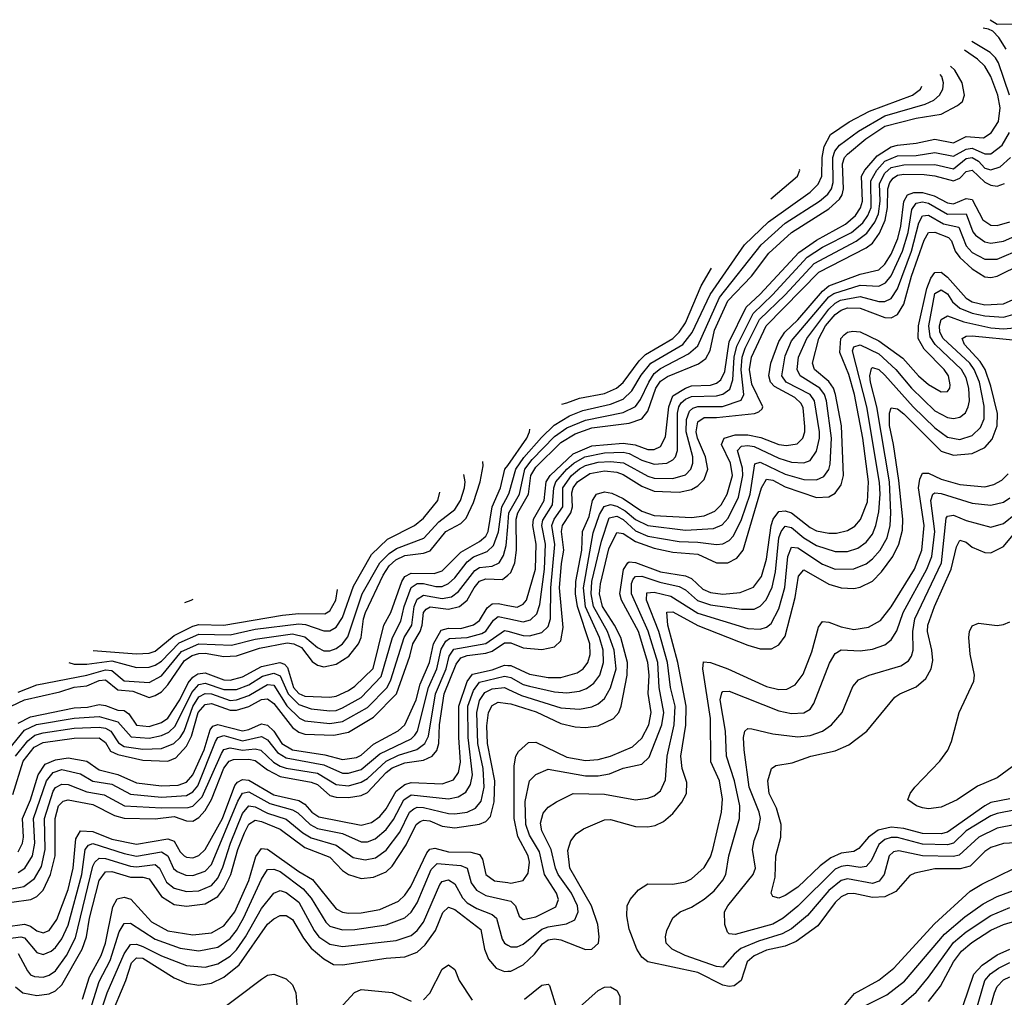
# Model space of a CAD drawing. Header units: inches. Extents: x 501365 to 657855, y 482276 to 547543.
# Tile 7 of 256: x 508435 to 511593, y 493176 to 496312. Entities that reach past the tile are written whole.
import ezdxf

# ---------------------------------------------------------------- set-up
doc = ezdxf.new("R2010")
doc.units = ezdxf.units.IN
doc.header["$MEASUREMENT"] = 0
doc.layers.add('A5409', color=7, linetype='Continuous')
doc.layers.add('A5419', color=7, linetype='Continuous')

msp = doc.modelspace()

# ---------------------------------------------------------------- linework, layer by layer
at = {"layer": 'A5409', "color": 5}
for points, elevation in [([(508407.2, 494110), (508450, 494130.2), (508564, 494156), (508610, 494170.9), (508650, 494175.7), (508690, 494192.4), (508710, 494194.5), (508750, 494162.2), (508797.9, 494157.9), (508850, 494138.2), (508870, 494143.8), (508890, 494156.5), (508910, 494178), (508963.2, 494256.8), (508987.8, 494272.2), (509010, 494278.9), (509030, 494280.4), (509090, 494269.5), (509130, 494272), (509203.6, 494296.4), (509293, 494313), (509314.3, 494310), (509338.3, 494298.3), (509373.5, 494253.5), (509390, 494241.5), (509410, 494236.7), (509450, 494244.3), (509490.6, 494270), (509522, 494310), (509529.8, 494330.2), (509537.5, 494390), (509544.4, 494410), (509601, 494530), (509620, 494560), (509640.9, 494579.1), (509670, 494593.3), (509730, 494601.4), (509751.1, 494608.9), (509802, 494670), (509850, 494695.6), (509866.7, 494713.3), (509890, 494763), (509912.1, 494830), (509921.3, 494881.3), (509920.4, 494895.1)], 2620), ([(508430, 494055), (508470, 494076.3), (508610, 494104.4), (508652.7, 494107.3), (508690, 494115.6), (508710, 494112.7), (508750, 494096.9), (508770, 494095.7), (508785.1, 494085.1), (508810, 494049.6), (508850, 494044.5), (508890, 494057.4), (508910, 494072), (508948.8, 494130), (508975.3, 494184.7), (508990, 494203.3), (509006.3, 494213.7), (509030, 494216.9), (509090, 494194.8), (509110, 494193.6), (509150, 494204.4), (509210, 494237.1), (509269.8, 494249.8), (509284.6, 494244.6), (509294.2, 494234.2), (509312.7, 494170), (509330, 494151.2), (509350, 494141.9), (509430, 494138.5), (509450, 494142), (509490, 494160.3), (509510, 494173.8), (509568.9, 494231.1), (509602.7, 494370), (509625.8, 494410), (509660.1, 494510), (509670, 494526.4), (509690, 494537.1), (509764.2, 494535.8), (509790, 494544.6), (509850, 494604.3), (509910, 494638), (509930, 494655.9), (509937.6, 494670), (509950.7, 494750), (509976.8, 494810), (509991, 494870), (510000, 494882.6)], 2580), ([(508430, 494154.5), (508490, 494178.4), (508650, 494209.7), (508710, 494226.6), (508730, 494224.7), (508770, 494191.6), (508850, 494185.5), (508890, 494207.8), (508954.2, 494285.8), (509010, 494310.5), (509114.6, 494305.4), (509190, 494325.2), (509310, 494342.6), (509350, 494332), (509390, 494298.4), (509410, 494288), (509430, 494287.5), (509450, 494295.1), (509470.4, 494309.6), (509487.7, 494332.3), (509533.3, 494470), (509590.2, 494569.8), (509619.9, 494600.1), (509643.9, 494616.1), (509730.9, 494649.1), (509778.8, 494701.2), (509830, 494741.3), (509848.5, 494770), (509861.1, 494810), (509863.8, 494830), (509859.7, 494853)], 2640), ([(508399, 493970), (508450, 494033.1), (508488.9, 494051.1), (508610, 494072), (508690, 494077.2), (508750, 494059.3), (508792.1, 494012.1), (508850, 494007.1), (508890, 494016.1), (508913, 494027), (508933.8, 494046.2), (508986.6, 494153.4), (509010, 494179.1), (509030, 494183.5), (509090, 494163.2), (509130, 494163.9), (509170, 494178.9), (509213.4, 494206.6), (509250, 494215.6), (509270, 494207.5), (509296.4, 494150), (509330, 494115.5), (509370, 494101), (509430, 494094.9), (509450, 494096.2), (509470, 494104.8), (509530, 494138.1), (509594.6, 494205.4), (509630.3, 494330), (509657.6, 494382.4), (509668.1, 494430), (509690, 494490.4), (509710, 494503.8), (509730, 494503.5), (509770, 494493.5), (509790, 494494.4), (509810, 494503.4), (509830, 494521.9), (509870, 494573.5), (509890, 494588.8), (509933.8, 494606.2), (509954.6, 494625.4), (509970.9, 494669.1), (509981, 494750), (510000, 494784.9)], 2560), ([(508592.5, 494249.8), (508610, 494244.9), (508650, 494244.8), (508730, 494256), (508810, 494234.1), (508850, 494234.8), (508870, 494241.1), (508890, 494254.9), (508946.7, 494313.3), (509010, 494341.5), (509110, 494339.2), (509190, 494357.2), (509330, 494374.2), (509351.9, 494371.9), (509410, 494351.6), (509430, 494352.1), (509450, 494363.5), (509470, 494394.2), (509505.4, 494494.6), (509563.2, 494596.8), (509614.6, 494645.4), (509700.8, 494690), (509730, 494713), (509776.3, 494770), (509782.4, 494796.9)], 2660), ([(508421.7, 493950), (508460.7, 493999.3), (508483.2, 494016.8), (508510, 494024.8), (508610, 494039.1), (508690, 494042.3), (508710, 494039.1), (508727.8, 494030), (508752.1, 493992.1), (508770, 493981), (508830, 493972.1), (508890, 493974.7), (508929.5, 493990.5), (508950, 494009), (508962.3, 494030), (508990, 494108.8), (509010, 494139.8), (509030, 494151), (509050, 494149.4), (509110, 494128.6), (509130, 494130.4), (509170, 494144.1), (509230, 494179.8), (509250, 494177.3), (509291.6, 494111.6), (509332, 494072), (509350, 494062.8), (509430, 494054.2), (509470, 494061), (509550, 494106.1), (509613.6, 494170), (509625.4, 494194.6), (509668, 494330), (509692.4, 494370), (509699.7, 494430), (509710, 494453.2), (509730, 494465.7), (509790, 494455), (509819.4, 494460.6), (509842.4, 494477.6), (509894.5, 494545.5), (509910, 494555), (509950, 494559.2), (509973.2, 494570), (509986.7, 494593.3), (509994.7, 494625.3), (510000, 494685.7)], 2540), ([(508413.3, 493826.7), (508446.7, 493933.3), (508481.9, 493978.1), (508510, 493993.9), (508610, 494007.1), (508690, 494008.1), (508710, 493993.8), (508726.2, 493966.2), (508750, 493954.6), (508830, 493936.5), (508910, 493933.3), (508935.6, 493944.4), (508970, 493981.6), (508986.4, 494013.6), (509007.3, 494090), (509030, 494115.8), (509050, 494118.9), (509110, 494097.4), (509130, 494096.9), (509170, 494108.8), (509210, 494131), (509230, 494133.8), (509250, 494118.7), (509310, 494041.9), (509330, 494026.1), (509350, 494020.5), (509442.5, 494017.5), (509490, 494026.8), (509570, 494074.7), (509643.4, 494150), (509686.7, 494270), (509695.9, 494310), (509719, 494350), (509725.7, 494370), (509729.8, 494410), (509738.8, 494421.2), (509751.7, 494428.3), (509810, 494421.6), (509845.9, 494430), (509870.1, 494449.9), (509892, 494490), (509910, 494511.3), (509930, 494518.7), (509983.5, 494516.5), (510000, 494530.6)], 2520), ([(508670.3, 494288.9), (508810, 494278.1), (508850, 494280.3), (508870, 494286.5), (508930, 494336.5), (508990, 494366.7), (509010, 494372.2), (509090, 494370.2), (509278.3, 494401.7), (509330, 494407), (509413.4, 494406.6), (509430, 494416.4), (509449.4, 494450), (509454.2, 494484.2)], 2680), ([(508430, 493642.6), (508443.5, 493670), (508446.8, 493690), (508443.8, 493750), (508470, 493810), (508494, 493890), (508516.2, 493923.8), (508550, 493938.2), (508590, 493944), (508650, 493933.5), (508690, 493906.2), (508750, 493890.6), (508810, 493863.9), (508890, 493854.5), (508943.3, 493856.7), (508970, 493866.1), (508989.8, 493890.2), (509026.2, 493970), (509045.5, 494034.5), (509054.3, 494045.7), (509070, 494051.5), (509150, 494031), (509170, 494035.3), (509210, 494053.5), (509230, 494049), (509250, 494029.5), (509275.8, 493990), (509309.8, 493969.8), (509413.6, 493953.6), (509470, 493938.6), (509514.9, 493945.1), (509530, 493952.6), (509570, 493988.1), (509648.6, 494031.4), (509669.8, 494050.2), (509706.2, 494130), (509719.1, 494180.9), (509748.9, 494250), (509762.3, 494310), (509786.5, 494353.5), (509810, 494360.4), (509850, 494359.6), (509890, 494371.3), (509910, 494385.3), (509934.7, 494425.3), (509950, 494438.1), (509970, 494439), (510000, 494433.5)], 2480), ([(508964.8, 494443.1), (508985.4, 494450), (508991.5, 494453.4)], 2720), ([(508430, 493576.7), (508451.2, 493590), (508475.6, 493630), (508483.1, 493670), (508479.4, 493750), (508521.3, 493870), (508542.9, 493897.1), (508570, 493906.9), (508630, 493893.3), (508669.9, 493869.9), (508730, 493859.3), (508790, 493827.5), (508890, 493818.3), (508970, 493823.2), (508990, 493835), (509005.9, 493854.1), (509063.4, 493996.6), (509070.5, 494009.5), (509090, 494015.4), (509150, 493999), (509210, 494012.3), (509230, 494001.7), (509261.3, 493961.3), (509290, 493944.2), (509410, 493921.5), (509470, 493895.5), (509490, 493894.8), (509530, 493907.1), (509590, 493957.5), (509690, 494005.3), (509702.6, 494017.4), (509710.6, 494030), (509745.8, 494170), (509773.2, 494230), (509786.6, 494293.4), (509801.5, 494318.5), (509813.2, 494326.8), (509870, 494330.8), (509916.7, 494343.3), (509930, 494350.3), (509954.4, 494385.6), (509970, 494397.9), (510000, 494391.5)], 2460), ([(508410, 493523.5), (508448.4, 493531.6), (508482.9, 493557.1), (508504.5, 493595.5), (508516.5, 493650), (508514.2, 493750), (508542.8, 493837.2), (508550, 493848.6), (508570, 493860.3), (508590, 493858.9), (508650, 493835.6), (508705.9, 493825.9), (508770.7, 493790.7), (508890, 493783.5), (508975.4, 493784.6), (508990.7, 493789.3), (509020.4, 493819.6), (509081.8, 493958.2), (509090, 493970.8), (509110, 493976.2), (509150, 493969.3), (509190, 493973.3), (509208.9, 493968.9), (509249.1, 493930), (509270, 493917.8), (509290, 493910.9), (509390, 493894.7), (509450, 493858.3), (509490, 493854.5), (509530, 493865.9), (509550, 493878), (509610, 493934.1), (509650, 493953), (509708.9, 493971.1), (509734.8, 493990), (509746, 494014), (509768.4, 494150), (509802.8, 494230), (509812.1, 494270), (509826.8, 494293.2), (509930, 494311.4), (509990, 494353.2), (510000, 494350.4)], 2440), ([(508410, 493480.9), (508470.3, 493489.7), (508490, 493499.6), (508510, 493519.5), (508534.2, 493570), (508548.3, 493630), (508548.6, 493750), (508560, 493790), (508574.3, 493805.7), (508590, 493809.8), (508670, 493794.1), (508739, 493759), (508770, 493750.8), (508870, 493749.1), (508930, 493755.9), (508970, 493742.2), (508990, 493741.4), (509010, 493752.4), (509030, 493775.1), (509050, 493810.1), (509090, 493911.5), (509106.9, 493933.1), (509121, 493939), (509170, 493940), (509190, 493936.1), (509230, 493906), (509270, 493884), (509370, 493866.7), (509390, 493858.3), (509430, 493823.7), (509450, 493818.2), (509490, 493817.3), (509530, 493823.2), (509550, 493832.6), (509610, 493896.8), (509630, 493912), (509670, 493927.9), (509730, 493937.1), (509758, 493950), (509772.3, 493967.7), (509779, 493990), (509781.8, 494050), (509796.8, 494150), (509835.3, 494244.7), (509850, 494265.5), (509870, 494272.7), (509930, 494279.9), (509950, 494287), (509990, 494313.2), (510000, 494313.5)], 2420), ([(508390, 493402.4), (508450, 493410.2), (508470, 493404.7), (508490, 493389.7), (508510, 493383.3), (508529.2, 493390.8), (508554.6, 493425.4), (508590, 493522), (508606.8, 493590), (508615.6, 493684.4), (508630, 493710.3), (508670, 493707.5), (508730, 493683.4), (508810, 493667.3), (508910, 493684.9), (508930, 493676.6), (508950, 493642.4), (508962.7, 493630), (508970, 493625.1), (508990, 493623.5), (509010, 493630.7), (509030.3, 493649.7), (509085, 493750), (509125, 493855), (509133.9, 493866.1), (509150, 493875), (509170, 493872.7), (509250, 493826), (509330, 493807.6), (509350, 493795.7), (509372.2, 493770), (509394.7, 493754.7), (509530, 493728.7), (509563.4, 493736.6), (509590, 493755.9), (509610, 493780.6), (509642.8, 493837.2), (509670, 493859.1), (509690, 493864.7), (509790, 493860.6), (509825.8, 493874.2), (509842.4, 493897.6), (509848.9, 493930), (509843.4, 494010), (509843.5, 494110), (509870.6, 494189.4), (509886.8, 494213.2), (509950, 494226.1), (509990, 494241.1), (510000, 494240.6)], 2380), ([(508390, 493363.7), (508438.8, 493370), (508450, 493366.4), (508490, 493319.5), (508510, 493313.8), (508536.1, 493323.9), (508550, 493335.5), (508570, 493363.4), (508590, 493407.3), (508634.3, 493570), (508645.2, 493650), (508655.4, 493664.6), (508670, 493669.1), (508770, 493637.4), (508810, 493629.3), (508890, 493642.5), (508910.4, 493630.4), (508928.8, 493588.8), (508939.6, 493579.6), (508967.9, 493567.9), (508990, 493566.9), (509030, 493580.5), (509050, 493602.2), (509134.7, 493805.3), (509150, 493831.3), (509170, 493835.1), (509237.4, 493797.4), (509310, 493777.9), (509327.4, 493767.4), (509366.5, 493730), (509390, 493717.7), (509470, 493701), (509530, 493674.3), (509550, 493674.3), (509575.3, 493684.7), (509610, 493714.9), (509633.4, 493746.7), (509667.3, 493810), (509690, 493825.8), (509810, 493813.2), (509841, 493819), (509866.3, 493833.7), (509881.3, 493858.7), (509887.4, 493890), (509872.9, 494010), (509872.6, 494110), (509890, 494159.9), (509910, 494187.1), (509990, 494206.4), (510000, 494204.2)], 2360), ([(508430, 493316.3), (508460.5, 493260.5), (508470, 493248.4), (508482.6, 493242.6), (508510, 493240.1), (508530, 493246.6), (508550, 493261.3), (508585.6, 493310), (508613.7, 493366.3), (508670, 493597.2), (508676, 493610), (508690, 493622.8), (508710, 493621.6), (508790, 493596.2), (508810, 493594.6), (508870, 493602.1), (508883, 493590), (508905.6, 493545.6), (508930, 493526.5), (508970, 493515.4), (509010, 493517.3), (509050, 493534.7), (509070, 493558.5), (509086.9, 493593.1), (509110.7, 493670), (509150, 493765.5), (509170, 493789.8), (509190, 493787.5), (509230, 493766.4), (509290, 493747.1), (509343.2, 493703.2), (509370, 493687.4), (509450, 493664.5), (509504.5, 493624.5), (509542.9, 493617.1), (509576.2, 493623.8), (509610, 493647.6), (509654.1, 493705.9), (509685.2, 493770), (509698.8, 493781.2), (509710, 493785.8), (509730, 493785.2), (509810, 493765.3), (509830, 493764.5), (509870, 493770.3), (509897.2, 493782.8), (509914.8, 493805.2), (509924.1, 493850), (509921.7, 493910), (509904.3, 493990), (509901.5, 494090), (509910, 494128.1), (509926.5, 494153.5), (509950, 494165.5), (509990, 494169.6), (510000, 494165)], 2340), ([(508421.1, 493210), (508445.1, 493190), (508490, 493181.5), (508530, 493187.5), (508550, 493197.3), (508570, 493215.8), (508635.4, 493330), (508649.8, 493370), (508659.1, 493430), (508689.5, 493550.5), (508710, 493578.7), (508730, 493579.3), (508790, 493561.5), (508830, 493561.7), (508850, 493555.8), (508890, 493499.5), (508930, 493473.8), (508970, 493468.1), (509030, 493476.3), (509070, 493499), (509090, 493524.9), (509111.7, 493570), (509134.5, 493650), (509155.9, 493704.1), (509170, 493731.6), (509190, 493743.8), (509210, 493740.5), (509270, 493715.8), (509350, 493657.1), (509430, 493625.6), (509470, 493582.6), (509490, 493570.1), (509530, 493557.6), (509570, 493561.1), (509610, 493578.5), (509630, 493596.4), (509674.5, 493665.5), (509706, 493730), (509719.5, 493740.5), (509730, 493744.7), (509750, 493741.8), (509790, 493725.3), (509830, 493719.9), (509910, 493731.3), (509930, 493739.7), (509944.4, 493755.6), (509957.1, 493802.9), (509958.4, 493870), (509935.7, 493990), (509932.8, 494047.2), (509938.6, 494090), (509950, 494112.3), (509970, 494123.1), (510000, 494118.7)], 2320), ([(508636.4, 493170), (508658.4, 493241.6), (508696.7, 493310), (508709.8, 493350), (508733.8, 493466.2), (508747.7, 493492.3), (508770, 493497.4), (508791.1, 493491.1), (508857.8, 493417.8), (508910, 493389.6), (508990, 493376), (509050, 493382.9), (509090, 493405.1), (509125.2, 493450), (509169.4, 493550.6), (509192.2, 493627.8), (509210, 493653.1), (509230, 493650.8), (509330, 493579.5), (509374.1, 493554.1), (509450, 493459.5), (509470, 493448.9), (509490, 493445.5), (509530, 493447.3), (509590, 493457.8), (509650, 493484.2), (509670, 493503.3), (509689, 493531), (509740.6, 493639.4), (509750, 493650.8), (509766, 493654), (509810, 493642.8), (509882, 493642), (509910, 493634.1), (509919.5, 493619.5), (509930.1, 493570.1), (509957.8, 493550), (510000, 493544.1)], 2280), ([(508633.7, 493046.3), (508690, 493226.9), (508725.4, 493294.6), (508754, 493386), (508770, 493412.4), (508790, 493413.9), (508870, 493362.4), (508950, 493333.6), (509010, 493325.1), (509070, 493336.6), (509110, 493364.6), (509130.6, 493390), (509153.3, 493430), (509210, 493555.5), (509230, 493585.6), (509250, 493587.2), (509270, 493579.1), (509344.1, 493524.1), (509370, 493493.6), (509416.9, 493416.9), (509430, 493404.7), (509470, 493392.8), (509510, 493393.5), (509610, 493408.1), (509670, 493430.8), (509690.5, 493449.5), (509710, 493479.2), (509754.2, 493585.8), (509774.3, 493605.7), (509850, 493598.8), (509870, 493590.1), (509883.2, 493543.2), (509899.7, 493519.7), (509930, 493502.3), (510000, 493487)], 2260), ([(508682.3, 493090), (508715.3, 493190), (508770, 493315), (508790, 493345.1), (508810, 493346.6), (508830, 493339.3), (508890, 493309.4), (508970, 493277.6), (509030, 493272.6), (509070, 493283.3), (509110, 493308.4), (509130, 493328), (509159.3, 493370), (509210, 493461.3), (509250, 493510.1), (509270, 493519.1), (509290, 493512.5), (509330, 493480.8), (509379.1, 493390), (509394.1, 493370), (509430, 493346.4), (509470, 493338.7), (509642, 493357.9), (509690, 493373.9), (509710, 493390.1), (509730, 493417.2), (509782, 493538), (509790, 493547.6), (509810, 493553.1), (509830, 493539.9), (509855.4, 493495.4), (509870, 493479.6), (509900.9, 493460.9), (509950, 493441.3), (509964.1, 493430), (509982.3, 493362.3), (509990, 493349.6), (510000, 493343.6)], 2240), ([(508725.2, 493110), (508775.4, 493230), (508793.7, 493286.3), (508810, 493302.2), (508830, 493301.8), (508930, 493238.3), (508970, 493221.5), (509010, 493215.4), (509050, 493221.1), (509090, 493240.6), (509139.4, 493280.6), (509230, 493410.5), (509250, 493428.2), (509270, 493438), (509290, 493438.2), (509310, 493425.5), (509345.5, 493365.5), (509370, 493334.2), (509410, 493299.6), (509441.5, 493281.5), (509470, 493280.2), (509610, 493301.2), (509670, 493305.6), (509710, 493321.1), (509735.8, 493344.2), (509768.1, 493390), (509792.4, 493447.6), (509810, 493465), (509830, 493457.5), (509913.4, 493393.4), (509925.8, 493330), (509938.3, 493298.3), (509963.5, 493270), (509990, 493259.3), (510000, 493259.9)], 2220), ([(509730, 493167.5), (509750, 493189.5), (509790, 493266), (509810, 493280.1), (509830, 493264.8), (509844.5, 493230), (509886.6, 493166.6)], 2180), ([(509050, 493113.3), (509210, 493234.3), (509230, 493246.9), (509250, 493250.1), (509290, 493235.6), (509310, 493216.3), (509320.1, 493190), (509326.4, 493126.4)], 2180), ([(509460.7, 493139.3), (509508.5, 493191.5), (509530, 493200.6), (509630, 493191.5), (509690, 493163.3)], 2180)]:
    msp.add_lwpolyline(points, dxfattribs=dict(at, elevation=elevation))
at = {"layer": 'A5419', "color": 5}
for points, elevation in [([(511547.1, 496312.4), (511570, 496298.2), (511630, 496299.1)], 2440), ([(511598.3, 496218.3), (511575.4, 496255.4), (511555.4, 496275.4), (511542.2, 496282.2), (511524.4, 496285.1)], 2440), ([(511609.3, 496070), (511574, 496174), (511564.9, 496190), (511547.1, 496207.1), (511488.8, 496242.2)], 2460), ([(510000, 494433.5), (510030, 494428.1), (510050, 494437.1), (510060.2, 494450), (510089.7, 494550), (510091.6, 494630), (510080.4, 494690), (510082.8, 494710), (510117.1, 494770), (510123.5, 494830), (510136.1, 494850), (510210, 494919.8), (510270, 494945.5), (510370, 494954.3), (510408.7, 494948.7), (510450, 494933.8), (510470, 494933.9), (510490, 494942.9), (510506.2, 494973.8), (510517.3, 495070), (510530, 495105.3), (510570, 495130.7), (510590, 495137.3), (510650, 495140), (510670, 495146.1), (510683.2, 495156.8), (510696.1, 495183.9), (510710, 495279.2), (510765.2, 495390), (510810, 495431.7), (510934.1, 495565.9), (510990, 495605.4), (511083.3, 495656.7), (511115.4, 495684.6), (511131.5, 495708.5), (511137.9, 495730), (511134.7, 495810), (511145.9, 495830), (511184.8, 495875.2), (511230, 495904.4), (511250, 495910.2), (511310, 495915.8), (511370, 495928.9), (511430, 495917), (511470, 495937.3), (511526.4, 495933.6), (511550.7, 495949.3), (511573.8, 495986.2), (511579, 496030), (511571.8, 496070), (511550, 496129.9), (511530, 496163), (511506.2, 496186.2), (511465.1, 496214.4)], 2480), ([(510000, 494530.6), (510010, 494539.1), (510023.2, 494570), (510028, 494610), (510026.7, 494710), (510032.6, 494730), (510067.1, 494790), (510073.9, 494850), (510090, 494876.5), (510170, 494955.9), (510216, 494984), (510270, 495002.7), (510390, 495018.3), (510430, 495032.3), (510450, 495056.7), (510475.3, 495130), (510490, 495152.4), (510512.8, 495167.2), (510611.6, 495208.4), (510635, 495225), (510649.1, 495250.9), (510663.6, 495316.4), (510706.2, 495410), (510781.7, 495490), (510837.1, 495562.9), (510909.7, 495630), (511030, 495706), (511063.8, 495736.2), (511072.7, 495750), (511077.3, 495770), (511073.4, 495850), (511080.5, 495870), (511090, 495881.3), (511148.3, 495930), (511210, 495970.5), (511310, 495996.6), (511390.5, 496009.5), (511443.1, 496036.9), (511459, 496050), (511465.5, 496070), (511457.2, 496110), (511433.6, 496150), (511419.7, 496163.5)], 2520), ([(510000, 494685.7), (510003.9, 494730), (510038.2, 494790), (510055.5, 494870), (510078.8, 494901.2), (510150, 494974.9), (510190, 495003.3), (510250, 495027.3), (510370, 495052.3), (510410, 495071.6), (510426.4, 495093.6), (510452.2, 495150), (510470, 495176.8), (510490, 495192.8), (510579.5, 495240.5), (510610, 495265.8), (510679.3, 495420.7), (510812.9, 495590), (510890, 495659.1), (511000.4, 495730), (511026.9, 495753.1), (511038, 495770), (511043.4, 495790), (511042.9, 495870), (511049.3, 495890.7), (511064.1, 495910), (511125.1, 495954.9), (511210, 496003.9), (511338.8, 496041.2), (511366.3, 496053.7), (511385.1, 496070), (511395.8, 496090), (511398, 496110), (511392.4, 496130), (511387.2, 496136.9)], 2540), ([(510000, 494784.9), (510005.3, 494794.7), (510026.1, 494870), (510051.8, 494908.2), (510108.3, 494971.7), (510149, 495011), (510198.6, 495041.4), (510241.4, 495058.6), (510330, 495079.3), (510370, 495095.1), (510398.5, 495121.5), (510427.9, 495172.1), (510458.6, 495210), (510561.8, 495270), (510591.6, 495308.4), (510649.5, 495430.5), (510759.5, 495590), (510836.6, 495663.4), (510970, 495759.4), (510995.7, 495784.3), (511007, 495810), (511008.5, 495870), (511015, 495905), (511035.8, 495944.2), (511094.9, 495985.1), (511160.6, 496019.4), (511298.1, 496070), (511323.8, 496090), (511328, 496099.3)], 2560), ([(510000, 494391.5), (510050, 494380.7), (510072.7, 494387.3), (510093.3, 494406.7), (510103.3, 494436.7), (510118, 494550), (510121.8, 494630), (510109.8, 494690), (510113.1, 494706.9), (510144.1, 494755.9), (510147.7, 494810), (510154.8, 494830), (510190, 494870.5), (510211.8, 494890), (510247.6, 494910), (510310, 494923.2), (510370, 494924.8), (510390, 494920.9), (510430, 494899.5), (510470, 494886.9), (510510, 494889.2), (510530, 494899.9), (510538.7, 494910), (510544.6, 494930), (510544.6, 495050), (510548.6, 495070), (510556.8, 495083.2), (510570, 495094.9), (510590, 495103.7), (510670, 495105.1), (510690, 495110.5), (510712.8, 495127.2), (510722.6, 495157.4), (510726.1, 495230), (510734.6, 495265.4), (510787.7, 495370), (510849.5, 495430), (510960.5, 495550), (511010, 495582.6), (511102.9, 495630), (511138.9, 495661.1), (511155.5, 495684.5), (511165.2, 495710), (511164.2, 495795.8), (511183.8, 495830), (511210, 495858.5), (511250, 495875.7), (511310, 495876.7), (511370, 495885.9), (511430, 495874.9), (511470, 495897.3), (511490, 495899.8), (511530, 495882.2), (511550, 495881.8), (511585.8, 495910), (511609.1, 495950.9)], 2460), ([(510000, 494350.4), (510050, 494336.5), (510070, 494336.2), (510110, 494346.2), (510130, 494365.1), (510137.8, 494390), (510138.6, 494490), (510151.4, 494628.6), (510141.3, 494690), (510149.2, 494710), (510176.6, 494750), (510177, 494810), (510204.9, 494850), (510230, 494871.6), (510250, 494882.1), (510290, 494892.9), (510330, 494895.2), (510371.1, 494891.1), (510450, 494848.1), (510470, 494842), (510530, 494839.9), (510570, 494852.7), (510587.3, 494870), (510594.1, 494890), (510593.5, 494910), (510572.6, 494990), (510574, 495030), (510583.3, 495056.7), (510593.5, 495066.5), (510610, 495071.8), (510688.8, 495071.2), (510748.7, 495091.3), (510757, 495110), (510748.8, 495188.8), (510752, 495230), (510761.7, 495258.3), (510807.4, 495350), (510889.8, 495430), (510982.8, 495530), (511117.7, 495602.3), (511152.3, 495627.7), (511177.5, 495662.5), (511189.2, 495690), (511194.3, 495730), (511192.8, 495787.2), (511210, 495819.5), (511230, 495838), (511270, 495846.8), (511370, 495848), (511430, 495834.4), (511470, 495866.9), (511490, 495870.5), (511510, 495858.3), (511530, 495836.3), (511550, 495830.8), (511579.8, 495840.2), (511613, 495870)], 2440), ([(510000, 494313.5), (510010, 494313.7), (510050, 494297.1), (510110, 494292.3), (510150, 494300.4), (510170, 494319.5), (510177.6, 494362.4), (510166, 494490), (510172.3, 494567.7), (510180.6, 494610), (510172.8, 494670), (510175.8, 494690), (510202.8, 494730), (510207.8, 494750), (510206, 494794), (510209.5, 494810), (510223.7, 494830), (510263.6, 494856.4), (510310, 494865), (510350, 494860.7), (510370, 494853.5), (510430, 494815.7), (510470, 494800.2), (510550, 494796.2), (510590, 494805.4), (510610, 494816.8), (510630, 494837.5), (510642, 494870), (510634.4, 494910), (510608.3, 494970), (510604.3, 494990), (510610, 495022.5), (510630, 495035.8), (510670, 495035.9), (510791.1, 495048.9), (510805.9, 495054.1), (510815.7, 495064.3), (510818.6, 495070), (510783.2, 495143.2), (510775.5, 495190), (510781.5, 495230), (510828.5, 495330), (510997.6, 495502.4), (511150, 495580), (511170, 495594.9), (511192.7, 495627.3), (511210.5, 495669.5), (511218.4, 495710), (511219.5, 495770), (511225.6, 495790), (511236.4, 495803.6), (511250, 495813.1), (511270, 495817), (511335.4, 495815.4), (511370, 495811.7), (511430, 495795), (511450, 495804), (511470, 495825.8), (511490, 495829.2), (511530, 495791.1), (511550, 495781), (511570, 495778.3), (511593.6, 495786.4)], 2420), ([(510843.6, 495737.2), (510929.8, 495810), (510936.8, 495830), (510936.2, 495831.8)], 2580), ([(510000, 494240.6), (510010, 494240), (510070, 494212.4), (510130, 494202), (510170, 494201.7), (510223.3, 494216.7), (510242.3, 494230), (510257.1, 494250), (510264.3, 494275.7), (510263.6, 494310), (510223.5, 494430), (510217.8, 494470), (510218.5, 494510), (510237.6, 494610), (510240, 494670), (510261.3, 494718.7), (510271.8, 494770), (510285.2, 494790), (510310, 494797.6), (510333.7, 494793.7), (510370, 494775.9), (510430, 494735.2), (510470, 494722), (510590, 494715), (510630, 494721.1), (510664.1, 494735.9), (510684.3, 494755.7), (510704.4, 494790), (510721.2, 494850), (510714.8, 494890), (510686, 494950), (510694, 494970), (510730, 494980), (510770, 494980.3), (510811.9, 494971.9), (510870, 494949.8), (510893.9, 494946.1), (510928.5, 494951.5), (510947, 494970), (510953.2, 494990), (510952.8, 495007.2), (510947.1, 495067.1), (510940.8, 495080.8), (510920.6, 495100.6), (510855.2, 495135.2), (510842.6, 495150), (510837, 495170), (510843.9, 495210), (510870, 495279.7), (510888.7, 495310), (510931, 495349), (511010, 495440.9), (511030, 495458.3), (511130, 495496), (511190, 495509.5), (511210, 495528.5), (511230, 495559.9), (511251.1, 495610), (511261.2, 495650), (511270.9, 495729.1), (511282.5, 495750), (511302.1, 495757.9), (511330, 495758.3), (511367.4, 495747.4), (511410, 495725.2), (511430, 495721.7), (511470, 495738.9), (511490, 495735.4), (511524.1, 495670), (511550, 495653.2), (511570, 495651.9), (511610, 495663.8)], 2380), ([(510000, 494204.2), (510010, 494202), (510050, 494179.8), (510070, 494174), (510150, 494156.5), (510190, 494152.9), (510230, 494157.9), (510253, 494167), (510276.1, 494183.9), (510295.5, 494210), (510307.7, 494250), (510305.7, 494290), (510294.6, 494330), (510249.1, 494429.1), (510242.7, 494490), (510273.9, 494666.1), (510294.7, 494725.3), (510309.3, 494750.7), (510330, 494756.5), (510350, 494751.3), (510376.5, 494736.5), (510410, 494708.5), (510450, 494689.3), (510570, 494674.7), (510660, 494680), (510688, 494692), (510707.3, 494712.7), (510739.9, 494780.1), (510754.5, 494850), (510753.2, 494873.2), (510737.4, 494930), (510750, 494944.1), (510770, 494946.8), (510790, 494943.1), (510870, 494905.9), (510910, 494892.8), (510949.6, 494890.4), (510970, 494898.3), (510990, 494928.6), (510999.5, 494970), (511000.5, 494990), (510983.7, 495090), (510969.9, 495110), (510893.1, 495150), (510879.2, 495170), (510890, 495233.7), (510910, 495282.1), (511030, 495423.3), (511045.7, 495434.3), (511130, 495460.3), (511190, 495457.5), (511211.9, 495468.1), (511230, 495491.1), (511266.3, 495570), (511284.1, 495630), (511296.5, 495703.5), (511310, 495723.8), (511330, 495728.2), (511350, 495723.3), (511410, 495688.2), (511470, 495689.3), (511492.2, 495632.2), (511500.8, 495620.8), (511530, 495600.2), (511550, 495595.6), (511590, 495602), (511664.5, 495635.5)], 2360), ([(510000, 494165), (510044.6, 494144.6), (510170, 494104.8), (510230, 494100.1), (510270, 494107.8), (510290, 494117.1), (510310, 494134.3), (510330, 494168.4), (510347.9, 494230), (510341.4, 494290), (510319.9, 494350), (510275, 494430), (510267.7, 494470), (510270.4, 494510), (510300.4, 494639.6), (510325.8, 494714.2), (510350, 494719.6), (510370, 494708.5), (510410, 494672.5), (510450, 494655.1), (510550, 494638.1), (510610, 494636.6), (510670, 494629), (510690, 494631), (510710, 494641.3), (510723.7, 494656.3), (510750, 494708.6), (510777.3, 494790), (510792.1, 494887.9), (510810, 494893.3), (510890, 494854.3), (510950, 494837.6), (510990, 494836.5), (511013.6, 494846.4), (511030, 494869.5), (511033.9, 494886.1), (511038.8, 494970), (511022.1, 495090), (511015.9, 495110), (511001.5, 495130), (510937.9, 495170), (510928.4, 495190), (510932.5, 495230), (510959.1, 495290), (511030, 495383.8), (511050, 495403.2), (511067.5, 495412.5), (511130, 495423.8), (511190, 495407.9), (511210, 495408.1), (511230, 495418.1), (511250.6, 495449.4), (511295.5, 495570), (511319.1, 495660.9), (511330, 495682.9), (511350, 495685.6), (511397.9, 495657.9), (511446.4, 495646.4), (511470, 495587.3), (511490, 495565.8), (511530, 495544.3), (511570, 495544.2), (511650, 495577.8)], 2340), ([(510000, 494118.7), (510010, 494117.3), (510091.6, 494091.6), (510170, 494054.8), (510216.5, 494043.5), (510250, 494041.8), (510290, 494046.6), (510339.1, 494070), (510356.6, 494090), (510363.8, 494110), (510383.7, 494210), (510383.9, 494250), (510362.4, 494330), (510342.6, 494370), (510304, 494430), (510294.1, 494470), (510297.3, 494502.7), (510324.9, 494615.1), (510350, 494667.1), (510370, 494664), (510410, 494638.5), (510470, 494616.4), (510530, 494604.5), (510610, 494597.9), (510670, 494570.1), (510706.3, 494570), (510735, 494585), (510754.7, 494610), (510814.4, 494810), (510830, 494838), (510850, 494834.9), (510890, 494813.8), (510990, 494779.4), (511030, 494781.6), (511050, 494793.4), (511070, 494819.8), (511077.1, 494850), (511070.2, 495009.8), (511051.7, 495110), (511044.4, 495130), (511030, 495151.7), (510983.7, 495190), (510977.4, 495210), (510997.5, 495290), (511019, 495330), (511050, 495366.1), (511070, 495380.7), (511090, 495388.2), (511130, 495386.7), (511210, 495357), (511230, 495356.1), (511250, 495366.9), (511270, 495399.6), (511295.1, 495490), (511335.4, 495604.6), (511350, 495630.1), (511370, 495631.2), (511413.8, 495613.8), (511423.1, 495603.1), (511435.3, 495570), (511450, 495549), (511490, 495513.3), (511530, 495487.8), (511550, 495485.2), (511570, 495489.8), (511650, 495529.1)], 2320), ([(510000, 493544.1), (510010, 493542.7), (510050, 493550.7), (510065.5, 493574.5), (510069.7, 493610), (510065.7, 493630), (510032.4, 493692.4), (510020.4, 493750), (510021.3, 493918.7), (510026.5, 493950), (510035, 493965), (510066.9, 493993.1), (510090, 493994.4), (510190, 493946), (510250, 493936.1), (510290, 493939.1), (510330, 493950), (510400.6, 493979.4), (510430, 494007.6), (510452.6, 494050), (510460.6, 494090), (510450.5, 494150.5), (510453.7, 494210), (510450, 494250), (510419.3, 494350), (510364.5, 494450), (510359.6, 494470), (510371.7, 494548.3), (510385.5, 494570), (510390, 494573.3), (510410, 494570.8), (510490, 494541.5), (510570, 494528.6), (510590, 494519.2), (510625.5, 494485.5), (510650, 494475), (510690.4, 494469.6), (510745.8, 494474.2), (510788.3, 494491.7), (510813.8, 494526.2), (510830, 494581.6), (510845.2, 494690), (510851.7, 494710), (510870, 494734.2), (510890, 494737), (510910, 494730.4), (510970, 494683.2), (510990, 494673), (511030, 494664.6), (511055, 494665), (511090, 494673.3), (511112.8, 494687.2), (511131.5, 494708.5), (511153.9, 494766.1), (511157.5, 494830), (511139, 494970), (511112.6, 495110), (511093.9, 495173.9), (511064.9, 495244.9), (511068.8, 495290), (511078.8, 495301.2), (511090, 495310), (511106.7, 495313.3), (511130, 495311), (511190, 495282.1), (511266.8, 495226.8), (511317.9, 495170), (511350, 495141.9), (511390, 495118.8), (511410, 495119.4), (511417.9, 495130), (511419.2, 495140.8), (511413.9, 495170), (511399.6, 495190), (511335.2, 495255.2), (511316.2, 495290), (511317.8, 495330), (511343.8, 495450), (511357.3, 495482.7), (511370, 495501.2), (511390, 495502.1), (511410, 495486.6), (511470, 495418.9), (511490, 495407), (511530, 495397.9), (511590, 495400.7), (511650, 495428)], 2280), ([(510173.4, 495078.7), (510190, 495083.6), (510230, 495097.7), (510310, 495113.3), (510349.4, 495130.6), (510370, 495147.9), (510421.9, 495218.1), (510442.1, 495237.9), (510529.9, 495290), (510550, 495309.5), (510570, 495340.1), (510621, 495459), (510653.5, 495515.3)], 2580), ([(510000, 493487), (510010, 493484.8), (510024.8, 493470), (510036.5, 493436.5), (510050, 493425.3), (510090, 493434), (510153.9, 493466.1), (510163, 493490), (510156.7, 493510), (510118.2, 493570), (510102.4, 493642.4), (510070, 493696.7), (510058.2, 493730), (510056.1, 493803.9), (510070, 493870.9), (510090, 493890.8), (510130, 493907.6), (510250, 493886.6), (510290, 493887), (510326.9, 493893.1), (510370.6, 493910.6), (510430, 493923.5), (510453.9, 493946.1), (510494.8, 494050), (510500.7, 494090), (510486, 494170), (510481.5, 494250), (510451, 494351), (510397, 494470), (510396.9, 494503.1), (510402.2, 494517.8), (510410, 494526.5), (510430, 494526.7), (510487.5, 494507.5), (510550, 494494), (510570, 494483.7), (510609.2, 494449.2), (510650, 494435), (510750, 494421), (510790, 494421.1), (510810, 494430.5), (510828.7, 494451.3), (510848, 494492), (510858.7, 494541.3), (510870, 494650.2), (510876.6, 494670), (510890, 494687.5), (510910, 494683.7), (510950, 494650.5), (510990, 494625.9), (511050, 494606.6), (511090, 494606.4), (511122.8, 494617.2), (511150, 494635.8), (511170, 494661.7), (511181.2, 494690), (511190, 494733.4), (511194.5, 494790), (511192.3, 494827.7), (511151.4, 495070), (511105.7, 495250), (511110, 495262.7), (511130, 495269.4), (511190, 495240.9), (511245, 495190), (511295, 495130), (511370, 495057.7), (511410, 495036.3), (511430, 495033), (511450, 495037.2), (511468.5, 495051.5), (511477.2, 495070), (511481.3, 495090), (511479.3, 495130), (511470, 495163.6), (511455.5, 495190), (511371.3, 495270), (511355, 495295), (511350.9, 495330), (511370, 495434), (511390, 495445.9), (511410, 495433.3), (511426.6, 495406.7), (511450, 495386.4), (511490, 495370.9), (511530, 495362), (511590, 495358.5), (511650, 495375.4)], 2260), ([(510000, 493343.6), (510010, 493337.6), (510030, 493337.9), (510050, 493346.7), (510110, 493394.7), (510130, 493402.3), (510188.7, 493411.3), (510215.2, 493424.8), (510226.4, 493450), (510223.9, 493470), (510204.6, 493510), (510162.3, 493570), (510153.1, 493590), (510139.9, 493650), (510109.9, 493710.1), (510105.6, 493734.4), (510113.3, 493766.7), (510130, 493785.5), (510156.4, 493803.6), (510210.3, 493829.7), (510310, 493827.9), (510410, 493809.6), (510450, 493814.7), (510470, 493822.7), (510490, 493838.3), (510506.6, 493873.4), (510511.5, 493950), (510533.7, 494050), (510536.8, 494110), (510522.1, 494170), (510513, 494250), (510484.3, 494350), (510445.5, 494450), (510446.4, 494473.6), (510470, 494475.3), (510522.9, 494462.9), (510610, 494407.9), (510770, 494358.9), (510810, 494357), (510830, 494363.7), (510844.7, 494375.3), (510870, 494422.8), (510889.3, 494490.7), (510898.3, 494590), (510910, 494619.7), (510930, 494618.3), (511010, 494565.5), (511050, 494549.8), (511110, 494550.7), (511150, 494567.1), (511170, 494582.7), (511194.5, 494610), (511216.8, 494650), (511227.1, 494690), (511229.2, 494730.8), (511224, 494830), (511184.4, 495070), (511163.2, 495150), (511161.4, 495170), (511166.6, 495193.4), (511170, 495196.6), (511190, 495190.1), (511210, 495172), (511300.2, 495070), (511370, 495002.8), (511410, 494972.6), (511450, 494965.6), (511490, 494978.9), (511516.1, 495003.9), (511527.7, 495032.3), (511527.9, 495072.1), (511512.7, 495150), (511496.3, 495190), (511482.4, 495210), (511396.4, 495290), (511386.1, 495310), (511384.8, 495330), (511390, 495350.6), (511410, 495362), (511462.7, 495342.7), (511550, 495324.3), (511590, 495320.3), (511650, 495325.5)], 2240), ([(510000, 493259.9), (510010, 493260.4), (510050, 493280.6), (510085.9, 493314.1), (510112.1, 493347.9), (510130, 493360.3), (510150, 493364), (510170, 493360.6), (510250, 493329), (510270, 493330.1), (510291.3, 493350), (510293.6, 493370), (510288.7, 493410), (510268.5, 493470), (510199.4, 493590), (510193.2, 493646.8), (510202.1, 493677.9), (510220, 493700), (510243, 493717), (510310, 493745.5), (510330, 493746.2), (510410, 493723.8), (510450, 493722.5), (510473.1, 493726.9), (510499.6, 493740.4), (510530, 493765.8), (510558.3, 493801.7), (510573.3, 493830), (510574.4, 493865.6), (510559.6, 493910), (510555.3, 493950), (510571, 494049), (510572.2, 494110), (510545.5, 494250), (510513.2, 494370), (510510, 494411.1), (510530, 494412.3), (510610, 494369), (510770, 494305.8), (510810, 494294.1), (510845.9, 494294.1), (510870, 494306.6), (510890, 494334.3), (510921.6, 494458.3), (510932.4, 494527.6), (510950, 494547.9), (511030, 494501.8), (511070, 494489.8), (511110, 494487.8), (511130, 494491.4), (511170, 494511.5), (511199.3, 494540.7), (511234.8, 494590), (511254.7, 494630), (511265.8, 494674.2), (511267.2, 494710), (511254.2, 494834.2), (511237.8, 494950), (511224.7, 495010), (511224.5, 495050), (511230, 495067.2), (511250, 495064.3), (511270, 495047.9), (511390, 494928.6), (511430, 494914.9), (511490, 494920.1), (511530, 494939.4), (511553.6, 494966.4), (511570.3, 495009.7), (511570.6, 495049.4), (511550, 495136.2), (511530.9, 495190), (511515.7, 495215.7), (511465.5, 495270), (511457.7, 495290), (511470, 495296.7), (511490, 495297.8), (511642.7, 495282.7)], 2220), ([(510000, 494882.6), (510061.9, 494970), (510070.4, 494990.4), (510070.6, 494998.7)], 2580), ([(511647, 493673), (511590, 493669.9), (511550, 493656.3), (511530, 493643.8), (511482.8, 493597.2), (511451.3, 493588.7), (511370, 493588), (511305.4, 493574.6), (511290, 493566.9), (511244.7, 493515.3), (511210, 493497.9), (511170, 493495.7), (511110, 493509.4), (511090, 493508.5), (511070, 493498.7), (511050, 493479.9), (510995.1, 493404.9), (510925.1, 493354.9), (510890, 493339.7), (510830, 493327.2), (510790, 493309.6), (510768.5, 493290), (510748.4, 493230), (510726.8, 493213.2), (510710, 493210.8), (510690, 493215.3), (510610, 493255.2), (510449.7, 493289.7), (510430, 493304.9), (510414.5, 493330), (510390, 493394.8), (510382.3, 493437.7), (510383, 493470), (510392.4, 493490), (510419.5, 493520.5), (510450, 493540.4), (510530, 493539), (510570, 493546.5), (510590, 493556.4), (510630, 493592.7), (510650, 493626.9), (510657.7, 493650), (510685.3, 493770), (510688.8, 493811.2), (510678.8, 493870), (510651.6, 493931.6), (510650, 494070), (510625.5, 494230), (510627.9, 494252.1), (510650, 494250.6), (510706.3, 494230), (510830, 494172.9), (510870, 494163.6), (510895.1, 494164.9), (510921.9, 494178.1), (510947.1, 494212.9), (510975.9, 494284.1), (510997, 494363), (511010, 494381.3), (511030, 494379.7), (511070, 494364.1), (511110, 494355.8), (511156.9, 494363.1), (511195.4, 494384.6), (511230, 494428.4), (511304.3, 494550), (511328.6, 494610), (511336.1, 494690), (511317.5, 494810), (511321.6, 494838.4), (511330, 494857.8), (511350, 494857.7), (511390, 494838.7), (511450, 494821.2), (511530, 494813.6), (511559.2, 494820.8), (511585, 494835), (511604.7, 494855.3)], 2180), ([(511630, 493730.9), (511570, 493719.1), (511511, 493690), (511447.6, 493632.4), (511430, 493627.7), (511330, 493630.2), (511254.1, 493645.9), (511237.8, 493642.2), (511223.3, 493630), (511206.9, 493570), (511191.5, 493548.5), (511170, 493541.4), (511090, 493555.6), (511070, 493551.1), (511030, 493519), (510961.7, 493438.3), (510910, 493395.9), (510880.4, 493379.6), (510804, 493356), (510747.9, 493332.1), (510725.9, 493314.1), (510690, 493272.8), (510670, 493275.1), (510568.8, 493310), (510527.2, 493330), (510508.1, 493350), (510506.2, 493370), (510510.7, 493390), (510529.4, 493430.6), (510553.1, 493450), (510590, 493465.1), (510630, 493490.5), (510662, 493518), (510690, 493551.3), (510699.6, 493570), (510708.8, 493630), (510743.1, 493750), (510744.1, 493790), (510727.1, 493870), (510701.9, 493950), (510698.4, 494030), (510681.3, 494130), (510686.7, 494153.3), (510690, 494157.2), (510710, 494158), (510870, 494095), (510910, 494086.5), (510950, 494088.7), (510970, 494100.9), (510981.8, 494118.2), (511031.6, 494248.4), (511050, 494279.4), (511070, 494291), (511130, 494287.6), (511170, 494292.7), (511210, 494307.1), (511230, 494322.5), (511247.8, 494352.2), (511268.5, 494410), (511344.7, 494550), (511360.4, 494590), (511369.5, 494670), (511357, 494770), (511363.9, 494790), (511370, 494794.1), (511390, 494791.8), (511490, 494761.3), (511550, 494754.4), (511590, 494764.3), (511610, 494777.9)], 2160), ([(511630, 493777.6), (511570, 493766), (511550, 493758), (511470.7, 493710), (511429.7, 493670.3), (511410, 493664.9), (511330, 493667.1), (511250, 493688.6), (511230, 493688.7), (511210, 493682.2), (511190, 493666.2), (511165.9, 493614.1), (511150, 493595.2), (511130, 493592.6), (511090, 493598.5), (511070, 493596.1), (511050, 493586.9), (510930, 493467.9), (510883.8, 493430), (510850, 493411), (510730, 493377.4), (510710, 493379.3), (510704.5, 493384.5), (510696.3, 493410), (510695.8, 493450), (510706.1, 493470), (510787.7, 493570), (510794.6, 493590), (510784.9, 493650), (510790, 493679.3), (510804.8, 493715.2), (510810.3, 493750), (510806.6, 493770), (510774.8, 493850), (510758.6, 493970), (510756.1, 494010), (510760.6, 494030), (510770, 494038.1), (510783.2, 494036.8), (510850, 494021.3), (510930, 494011.6), (510970, 494016.1), (511009.8, 494030), (511039, 494050), (511073, 494090), (511106.8, 494173.2), (511125.5, 494194.5), (511159.7, 494210), (511260.6, 494239.4), (511285, 494255), (511295.4, 494270), (511300.7, 494290), (511299.6, 494350), (511306.1, 494390), (511391.1, 494570), (511406.6, 494713.4), (511410, 494719.3), (511430, 494722.5), (511470, 494705.6), (511550, 494684.6), (511590, 494696.2), (511630, 494728)], 2140), ([(511610, 493812.4), (511550, 493800.5), (511530, 493790.4), (511410, 493705.9), (511390, 493700.8), (511330, 493702), (511270, 493717.6), (511230, 493722.2), (511188.2, 493711.8), (511157, 493690), (511126.5, 493653.5), (511110, 493644.3), (511070, 493638), (511036.7, 493623.3), (511002.5, 493597.5), (510930, 493529.6), (510890, 493502.2), (510870, 493494.5), (510850, 493498.9), (510844.5, 493510), (510858.1, 493561.9), (510860.5, 493630), (510875.7, 493690), (510877.6, 493730), (510862.3, 493782.3), (510838.8, 493830), (510834.3, 493870), (510846.5, 493910), (510860, 493920), (510912.1, 493927.9), (510972, 493950), (511050, 493967), (511094.2, 493985.8), (511152, 494030), (511241.6, 494138.4), (511258, 494150), (511310, 494172), (511340.9, 494199.1), (511358.1, 494230), (511363.5, 494256.5), (511360.7, 494290), (511346.3, 494350), (511347.5, 494370), (511368.6, 494430), (511421.9, 494550), (511439, 494621), (511450, 494642.4), (511470, 494636), (511490, 494619.9), (511530, 494603.1), (511550, 494601.8), (511590, 494622.2), (511684.4, 494735.6)], 2120), ([(511650, 493938.8), (511570, 493879.8), (511506.2, 493853.8), (511442, 493810), (511390, 493786.5), (511350, 493780.6), (511330, 493784.3), (511311, 493790), (511283.5, 493810), (511290.8, 493830), (511305.8, 493850), (511386.3, 493933.7), (511411.3, 493968.7), (511423.5, 493996.5), (511448.1, 494090), (511495.3, 494190), (511496.7, 494210), (511483.5, 494276.5), (511479.1, 494330), (511480.8, 494350), (511490, 494367.9), (511510, 494375.9), (511570, 494369.3), (511590, 494371.7), (511610, 494380.8)], 2080), ([(511048.3, 493111.7), (511112.2, 493187.8), (511190, 493230.8), (511238.9, 493270), (511368.7, 493411.3), (511483.7, 493516.3), (511520.5, 493539.5), (511625.5, 493590)], 2180), ([(511149.6, 493150.4), (511216.2, 493183.8), (511272.1, 493227.9), (511400.9, 493379.1), (511465.6, 493434.4), (511524.4, 493475.6), (511570, 493499.6), (511694.9, 493545.1)], 2160), ([(511255, 493145), (511310, 493192.6), (511350, 493240.1), (511430, 493352.2), (511470, 493385.8), (511550, 493438.3), (511610, 493464)], 2140), ([(511350, 493162.5), (511388.1, 493211.9), (511430, 493290), (511455.6, 493324.4), (511488.1, 493351.9), (511550, 493391.2), (511590.1, 493410.1), (511630, 493421.6)], 2120), ([(511460.9, 493150), (511495, 493250), (511521.2, 493278.8), (511570, 493311.9), (511610, 493330)], 2080), ([(511501.1, 493130), (511530, 493230), (511548.5, 493251.5), (511574.5, 493270), (511610, 493287.2)], 2060), ([(511641.7, 492850), (511577.9, 492977.9), (511528.3, 493030), (511521.8, 493050), (511560.8, 493190), (511569.7, 493210.3), (511590, 493231.8), (511610, 493241.2)], 2040), ([(510054.3, 493170), (510110, 493214.6), (510130, 493217.8), (510133.7, 493213.7), (510158.1, 493138.1)], 2180), ([(510230, 493144.6), (510290, 493198.2), (510310, 493208.2), (510330, 493209.2), (510350, 493198), (510359.4, 493179.4), (510360.8, 493100.8)], 2180)]:
    msp.add_lwpolyline(points, dxfattribs=dict(at, elevation=elevation))

doc.saveas('drawing.dxf')
